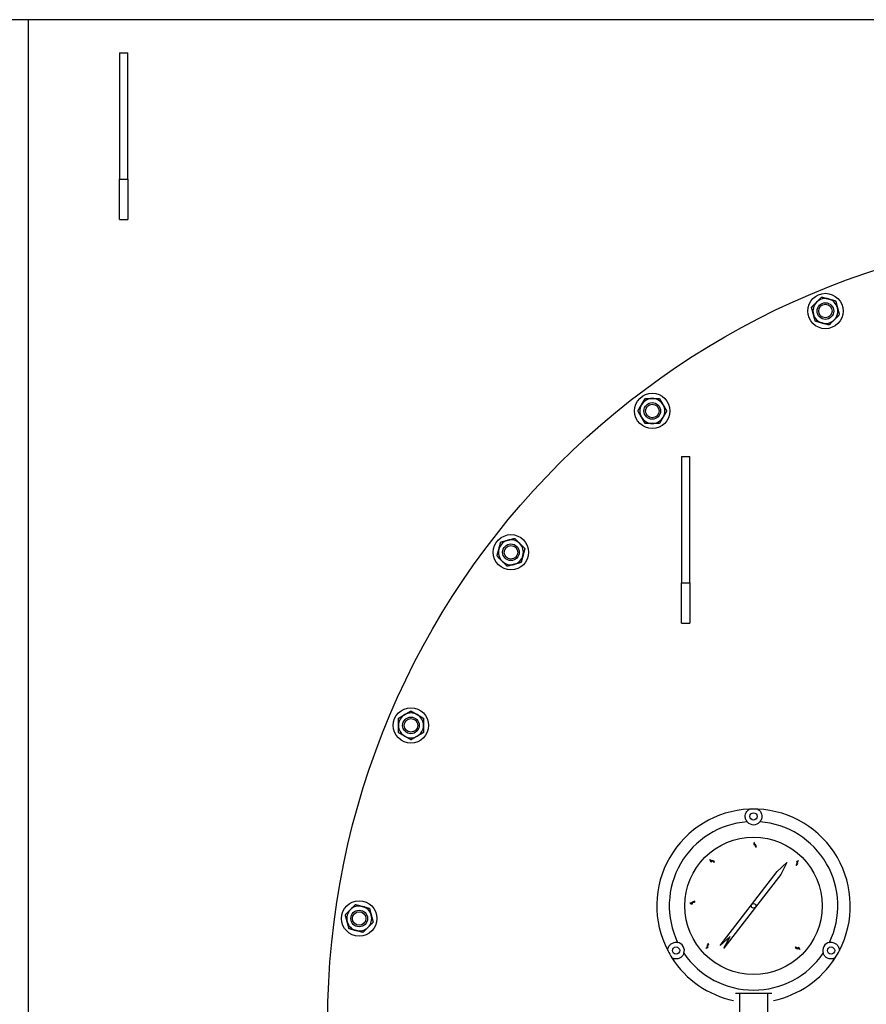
# Model space of a CAD drawing. Header units: inches. Extents: x 24 to 1128, y -74 to 748.
# Tile 50 of 256: x 276 to 301, y 218 to 248. Entities that reach past the tile are written whole.
import ezdxf

# ---------------------------------------------------------------- set-up
doc = ezdxf.new("R2010")
doc.units = ezdxf.units.IN
doc.header["$LTSCALE"] = 32
doc.header["$MEASUREMENT"] = 0
doc.layers.add('Visible (ANSI)', color=7, linetype='Continuous', lineweight=30)

msp = doc.modelspace()

# ---------------------------------------------------------------- linework, layer by layer
at = {"layer": 'Visible (ANSI)'}
for p, q in [((302.84114, 247.61766), (272.84114, 247.61766)), ((276.09114, 247.61766), (276.09114, 184.86766)), ((278.84114, 246.61766), (279.09114, 246.61766)), ((278.84114, 246.61766), (278.84114, 242.82453)), ((279.09114, 242.82453), (279.09114, 246.61766)), ((278.84114, 242.82453), (279.09114, 242.82453)), ((278.84114, 241.61766), (278.84114, 242.82453)), ((279.09114, 242.82453), (279.09114, 241.61766)), ((278.84114, 241.61766), (279.09114, 241.61766)), ((295.71614, 234.49266), (295.96614, 234.49266)), ((295.71614, 234.49266), (295.71614, 230.69953)), ((295.96614, 230.69953), (295.96614, 234.49266)), ((295.71614, 230.69953), (295.96614, 230.69953)), ((295.71614, 229.49266), (295.71614, 230.69953)), ((295.96614, 230.69953), (295.96614, 229.49266)), ((295.71614, 229.49266), (295.96614, 229.49266)), ((298.58575, 222.02977), (298.88099, 222.29964)), ((298.88099, 222.29964), (298.69586, 221.94506)), ((296.8785, 219.81046), (298.58575, 222.02977)), ((298.69586, 221.94506), (297.93601, 220.95732)), ((297.93601, 220.95732), (296.98861, 219.72576)), ((297.17374, 220.08034), (296.8785, 219.81046)), ((296.98861, 219.72576), (297.17374, 220.08034)), ((300.25737, 219.32659), (300.25787, 219.32724)), ((297.46099, 218.37464), (297.46099, 217.56214)), ((298.30099, 218.37464), (298.30099, 217.56214))]:
    msp.add_line(p, q, dxfattribs=at)
for centre, radius in [((308.84114, 217.49266), 23.75), ((300.03943, 238.86689), 0.53125), ((300.03943, 238.86689), 0.25014), ((300.03943, 238.86689), 0.25), ((300.03943, 238.86689), 0.20281), ((294.83963, 235.86479), 0.53125), ((294.83963, 235.86479), 0.25014), ((294.83963, 235.86479), 0.25), ((294.83963, 235.86479), 0.20281), ((290.59402, 231.61918), 0.53125), ((290.59402, 231.61918), 0.25014), ((290.59402, 231.61918), 0.25), ((290.59402, 231.61918), 0.20281), ((287.59192, 226.41938), 0.53125), ((287.59192, 226.41938), 0.25014), ((287.59192, 226.41938), 0.25), ((287.59192, 226.41938), 0.20281), ((297.88099, 223.68714), 0.109), ((297.88099, 220.99964), 2.0625), ((286.03791, 220.61977), 0.53125), ((297.88099, 220.99964), 0.06942), ((286.03791, 220.61977), 0.25014), ((286.03791, 220.61977), 0.25), ((286.03791, 220.61977), 0.20281), ((295.55355, 219.65589), 0.109), ((300.20843, 219.65589), 0.109)]:
    msp.add_circle(centre, radius, dxfattribs=at)
for centre, radius, start, end in [((300.03943, 238.86689), 0.375, 135, 195), ((300.03943, 238.86689), 0.375, 75, 135), ((300.03943, 238.86689), 0.375, 15, 75), ((300.03943, 238.86689), 0.375, 195, 255), ((300.03943, 238.86689), 0.375, 315, 15), ((300.03943, 238.86689), 0.375, 255, 315), ((294.83963, 235.86479), 0.375, 150, 210), ((294.83963, 235.86479), 0.375, 90, 150), ((294.83963, 235.86479), 0.375, 30, 90), ((294.83963, 235.86479), 0.375, 330, 30), ((294.83963, 235.86479), 0.375, 210, 270), ((294.83963, 235.86479), 0.375, 270, 330), ((290.59402, 231.61918), 0.375, 105, 165), ((290.59402, 231.61918), 0.375, 45, 105), ((290.59402, 231.61918), 0.375, 345, 45), ((290.59402, 231.61918), 0.375, 165, 225), ((290.59402, 231.61918), 0.375, 225, 285), ((290.59402, 231.61918), 0.375, 285, 345), ((287.59192, 226.41938), 0.375, 120, 180), ((287.59192, 226.41938), 0.375, 60, 120), ((287.59192, 226.41938), 0.375, 0, 60), ((287.59192, 226.41938), 0.375, 180, 240), ((287.59192, 226.41938), 0.375, 300, 0), ((287.59192, 226.41938), 0.375, 240, 300), ((297.88099, 220.99964), 2.90625, 92.481484, 207.518516), ((297.88099, 220.99964), 2.90625, 87.518516, 92.481484), ((297.88099, 220.99964), 2.90625, 332.481484, 87.518516), ((297.88099, 220.99964), 2.53125, 94.288097, 205.711903), ((297.88099, 223.68714), 0.25, 220.794128, 319.205872), ((297.88099, 220.99964), 2.53125, 334.288097, 85.711903), ((286.03791, 220.61977), 0.375, 75, 135), ((286.03791, 220.61977), 0.375, 15, 75), ((286.03791, 220.61977), 0.375, 135, 195), ((286.03791, 220.61977), 0.375, 315, 15), ((286.03791, 220.61977), 0.375, 195, 255), ((286.03791, 220.61977), 0.375, 255, 315), ((295.55355, 219.65589), 0.25, 340.794128, 79.205872), ((300.20843, 219.65589), 0.25, 100.794128, 199.205872), ((297.88099, 220.99964), 2.90625, 207.518516, 212.481484), ((297.88099, 220.99964), 2.53125, 214.288097, 325.711903), ((297.88099, 220.99964), 2.90625, 327.518516, 332.481484), ((297.88099, 220.99964), 2.90625, 212.481484, 258.093583), ((297.88099, 220.99964), 2.90625, 281.906417, 327.518516)]:
    msp.add_arc(centre, radius, start, end, dxfattribs=at)
msp.add_ellipse((298.50949, 220.63643), major_axis=(1.25914, 2.18166), ratio=0.8655768, start_param=4.60901454, end_param=4.69224749, dxfattribs=at)
for points, weights in [([(299.77426, 239.13206), (299.84531, 239.20311), (299.92735, 239.28515)], [1, 1.0379548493, 1]), ([(299.92735, 239.28515), (300.03943, 239.25512), (300.13648, 239.22912)], [1, 1.0379548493, 1]), ([(299.62117, 238.97896), (299.70321, 239.06101), (299.77426, 239.13206)], [1, 1.0379548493, 1]), ([(299.6772, 238.76984), (299.6512, 238.86689), (299.62117, 238.97896)], [1, 1.0379548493, 1]), ([(300.13648, 239.22912), (300.23354, 239.20311), (300.34561, 239.17308)], [1, 1.0379548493, 1]), ([(300.34561, 239.17308), (300.37564, 239.06101), (300.40165, 238.96395)], [1, 1.0379548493, 1]), ([(299.73324, 238.56071), (299.70321, 238.67278), (299.6772, 238.76984)], [1, 1.0379548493, 1]), ([(300.45768, 238.75482), (300.37564, 238.67278), (300.30459, 238.60173)], [1, 1.0379548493, 1]), ([(300.40165, 238.96395), (300.42765, 238.86689), (300.45768, 238.75482)], [1, 1.0379548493, 1]), ([(299.94237, 238.50467), (299.84531, 238.53068), (299.73324, 238.56071)], [1, 1.0379548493, 1]), ([(300.1515, 238.44863), (300.03943, 238.47866), (299.94237, 238.50467)], [1, 1.0379548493, 1]), ([(300.30459, 238.60173), (300.23354, 238.53068), (300.1515, 238.44863)], [1, 1.0379548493, 1]), ([(294.40662, 235.86479), (294.46463, 235.96527), (294.51487, 236.05229)], [1, 1.0379548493, 1]), ([(294.51487, 236.05229), (294.56511, 236.13931), (294.62313, 236.23979)], [1, 1.0379548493, 1]), ([(294.62313, 236.23979), (294.73915, 236.23979), (294.83963, 236.23979)], [1, 1.0379548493, 1]), ([(294.83963, 236.23979), (294.94011, 236.23979), (295.05614, 236.23979)], [1, 1.0379548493, 1]), ([(295.05614, 236.23979), (295.11415, 236.13931), (295.16439, 236.05229)], [1, 1.0379548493, 1]), ([(295.16439, 236.05229), (295.21463, 235.96527), (295.27264, 235.86479)], [1, 1.0379548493, 1]), ([(294.51487, 235.67729), (294.46463, 235.76431), (294.40662, 235.86479)], [1, 1.0379548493, 1]), ([(295.27264, 235.86479), (295.21463, 235.76431), (295.16439, 235.67729)], [1, 1.0379548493, 1]), ([(294.62313, 235.48979), (294.56511, 235.59027), (294.51487, 235.67729)], [1, 1.0379548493, 1]), ([(294.83963, 235.48979), (294.73915, 235.48979), (294.62313, 235.48979)], [1, 1.0379548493, 1]), ([(295.05614, 235.48979), (294.94011, 235.48979), (294.83963, 235.48979)], [1, 1.0379548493, 1]), ([(295.16439, 235.67729), (295.11415, 235.59027), (295.05614, 235.48979)], [1, 1.0379548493, 1]), ([(290.2318, 231.71623), (290.2578, 231.81329), (290.28783, 231.92536)], [1, 1.0379548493, 1]), ([(290.28783, 231.92536), (290.3999, 231.95539), (290.49696, 231.9814)], [1, 1.0379548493, 1]), ([(290.49696, 231.9814), (290.59402, 232.00741), (290.70609, 232.03743)], [1, 1.0379548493, 1]), ([(290.70609, 232.03743), (290.78813, 231.95539), (290.85918, 231.88434)], [1, 1.0379548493, 1]), ([(290.85918, 231.88434), (290.93023, 231.81329), (291.01228, 231.73125)], [1, 1.0379548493, 1]), ([(290.17576, 231.5071), (290.20579, 231.61918), (290.2318, 231.71623)], [1, 1.0379548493, 1]), ([(291.01228, 231.73125), (290.98225, 231.61918), (290.95624, 231.52212)], [1, 1.0379548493, 1]), ([(290.32885, 231.35401), (290.2578, 231.42506), (290.17576, 231.5071)], [1, 1.0379548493, 1]), ([(290.48195, 231.20092), (290.3999, 231.28296), (290.32885, 231.35401)], [1, 1.0379548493, 1]), ([(290.9002, 231.31299), (290.78813, 231.28296), (290.69107, 231.25695)], [1, 1.0379548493, 1]), ([(290.95624, 231.52212), (290.93023, 231.42506), (290.9002, 231.31299)], [1, 1.0379548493, 1]), ([(290.69107, 231.25695), (290.59402, 231.23095), (290.48195, 231.20092)], [1, 1.0379548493, 1]), ([(287.40442, 226.74414), (287.49143, 226.79438), (287.59192, 226.8524)], [1, 1.0379548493, 1]), ([(287.59192, 226.8524), (287.6924, 226.79438), (287.77942, 226.74414)], [1, 1.0379548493, 1]), ([(287.21692, 226.63589), (287.3174, 226.6939), (287.40442, 226.74414)], [1, 1.0379548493, 1]), ([(287.21692, 226.41938), (287.21692, 226.51986), (287.21692, 226.63589)], [1, 1.0379548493, 1]), ([(287.77942, 226.74414), (287.86643, 226.6939), (287.96692, 226.63589)], [1, 1.0379548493, 1]), ([(287.96692, 226.63589), (287.96692, 226.51986), (287.96692, 226.41938)], [1, 1.0379548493, 1]), ([(287.21692, 226.20288), (287.21692, 226.3189), (287.21692, 226.41938)], [1, 1.0379548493, 1]), ([(287.96692, 226.41938), (287.96692, 226.3189), (287.96692, 226.20288)], [1, 1.0379548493, 1]), ([(287.40442, 226.09462), (287.3174, 226.14486), (287.21692, 226.20288)], [1, 1.0379548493, 1]), ([(287.59192, 225.98637), (287.49143, 226.04438), (287.40442, 226.09462)], [1, 1.0379548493, 1]), ([(287.77942, 226.09462), (287.6924, 226.04438), (287.59192, 225.98637)], [1, 1.0379548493, 1]), ([(287.96692, 226.20288), (287.86643, 226.14486), (287.77942, 226.09462)], [1, 1.0379548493, 1]), ([(285.77275, 220.88493), (285.8438, 220.95598), (285.92584, 221.03802)], [1, 1.0379548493, 1]), ([(285.92584, 221.03802), (286.03791, 221.00799), (286.13497, 220.98199)], [1, 1.0379548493, 1]), ([(286.13497, 220.98199), (286.23203, 220.95598), (286.3441, 220.92595)], [1, 1.0379548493, 1]), ([(285.61965, 220.73184), (285.7017, 220.81388), (285.77275, 220.88493)], [1, 1.0379548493, 1]), ([(285.67569, 220.52271), (285.64968, 220.61977), (285.61965, 220.73184)], [1, 1.0379548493, 1]), ([(286.3441, 220.92595), (286.37413, 220.81388), (286.40013, 220.71682)], [1, 1.0379548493, 1]), ([(286.40013, 220.71682), (286.42614, 220.61977), (286.45617, 220.50769)], [1, 1.0379548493, 1]), ([(285.73173, 220.31358), (285.7017, 220.42565), (285.67569, 220.52271)], [1, 1.0379548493, 1]), ([(286.30308, 220.3546), (286.23203, 220.28355), (286.14998, 220.20151)], [1, 1.0379548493, 1]), ([(286.45617, 220.50769), (286.37413, 220.42565), (286.30308, 220.3546)], [1, 1.0379548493, 1]), ([(285.94086, 220.25754), (285.8438, 220.28355), (285.73173, 220.31358)], [1, 1.0379548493, 1]), ([(286.14998, 220.20151), (286.03791, 220.23154), (285.94086, 220.25754)], [1, 1.0379548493, 1]), ([(297.33446, 218.37464), (297.88099, 218.37464), (298.42751, 218.37464)], [1.01148146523, 1.09566801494, 1.01148146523])]:
    msp.add_rational_spline(points, weights, degree=2, dxfattribs=at)
for points, knots in [([(297.69172, 223.52381), (297.68173, 223.53534), (297.67342, 223.54712), (297.64536, 223.59413), (297.63521, 223.63031), (297.62936, 223.69295), (297.63155, 223.72541), (297.65115, 223.79134), (297.66822, 223.82481), (297.70665, 223.867), (297.72001, 223.87964), (297.74313, 223.8958), (297.74887, 223.89951), (297.75516, 223.90317)], [1.08845993, 1.08845993, 1.08845993, 1.08845993, 1.64749949, 1.64749949, 3.29499898, 3.29499898, 4.72115011, 4.72115011, 6.14730124, 6.14730124, 6.68180599, 6.68180599, 6.84263001, 6.84263001, 6.84263001, 6.84263001]), ([(298.00682, 223.90317), (298.01311, 223.89951), (298.01885, 223.8958), (298.04197, 223.87964), (298.05533, 223.867), (298.09376, 223.82481), (298.11083, 223.79134), (298.13043, 223.72541), (298.13262, 223.69295), (298.12677, 223.63031), (298.11661, 223.59413), (298.08856, 223.54712), (298.08024, 223.53534), (298.07025, 223.52381)], [8.07902497, 8.07902497, 8.07902497, 8.07902497, 8.23984899, 8.23984899, 8.77435374, 8.77435374, 10.20050487, 10.20050487, 11.626656, 11.626656, 13.27415549, 13.27415549, 13.83319505, 13.83319505, 13.83319505, 13.83319505]), ([(297.96525, 222.76878), (297.95287, 222.76859), (297.91995, 222.7681), (297.95314, 222.84037), (297.85444, 222.81823), (297.92699, 222.96447), (297.88902, 222.84905), (297.95747, 222.85778), (297.95047, 222.79246), (297.95705, 222.7903), (297.96525, 222.76878)], [0, 0, 0, 0, 0.076424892, 0.203274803, 0.317820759, 0.516929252, 0.653159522, 0.744058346, 0.88598076, 0.925268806, 0.925268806, 0.925268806, 0.925268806]), ([(296.70879, 222.32738), (296.70004, 222.31862), (296.67677, 222.29533), (296.65022, 222.3703), (296.59485, 222.28565), (296.54499, 222.4411), (296.59818, 222.33185), (296.64119, 222.3858), (296.68169, 222.33407), (296.68791, 222.3371), (296.70879, 222.32738)], [0, 0, 0, 0, 0.076424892, 0.203274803, 0.317820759, 0.516929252, 0.653159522, 0.744058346, 0.88598076, 0.925268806, 0.925268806, 0.925268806, 0.925268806]), ([(299.17407, 222.20997), (299.16507, 222.21846), (299.14111, 222.24104), (299.21527, 222.26976), (299.12905, 222.32264), (299.28298, 222.377), (299.17533, 222.32066), (299.23051, 222.27923), (299.17997, 222.23725), (299.18318, 222.23112), (299.17407, 222.20997)], [0, 0, 0, 0, 0.076424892, 0.203274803, 0.317820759, 0.516929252, 0.653159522, 0.744058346, 0.88598076, 0.925268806, 0.925268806, 0.925268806, 0.925268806]), ([(296.11505, 221.13532), (296.11488, 221.12294), (296.11442, 221.09003), (296.04314, 221.1253), (296.0624, 221.026), (295.91833, 221.10277), (296.03259, 221.06146), (296.02586, 221.13013), (296.09095, 221.12124), (296.0933, 221.12775), (296.11505, 221.13532)], [0, 0, 0, 0, 0.076424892, 0.203274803, 0.317820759, 0.516929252, 0.653159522, 0.744058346, 0.88598076, 0.925268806, 0.925268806, 0.925268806, 0.925268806]), ([(295.30355, 219.65685), (295.30357, 219.66412), (295.30391, 219.67095), (295.30635, 219.69906), (295.31062, 219.71695), (295.32794, 219.77132), (295.34839, 219.80284), (295.39569, 219.85278), (295.4227, 219.87091), (295.47987, 219.89716), (295.51629, 219.90646), (295.57102, 219.90567), (295.58538, 219.90435), (295.60037, 219.90147)], [8.07902497, 8.07902497, 8.07902497, 8.07902497, 8.23984899, 8.23984899, 8.77435374, 8.77435374, 10.20050487, 10.20050487, 11.626656, 11.626656, 13.27415549, 13.27415549, 13.83319505, 13.83319505, 13.83319505, 13.83319505]), ([(296.51972, 219.86655), (296.52822, 219.85755), (296.55082, 219.83362), (296.47512, 219.80926), (296.55812, 219.75145), (296.40129, 219.70613), (296.51203, 219.75612), (296.45935, 219.80069), (296.51225, 219.83966), (296.50939, 219.84597), (296.51972, 219.86655)], [0, 0, 0, 0, 0.076424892, 0.203274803, 0.317820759, 0.516929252, 0.653159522, 0.744058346, 0.88598076, 0.925268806, 0.925268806, 0.925268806, 0.925268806]), ([(299.12841, 219.74231), (299.13663, 219.75156), (299.15851, 219.77616), (299.18937, 219.70287), (299.23973, 219.79059), (299.29854, 219.63831), (299.23909, 219.74427), (299.19928, 219.68791), (299.15585, 219.73721), (299.14982, 219.73382), (299.12841, 219.74231)], [0, 0, 0, 0, 0.076424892, 0.203274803, 0.317820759, 0.516929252, 0.653159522, 0.744058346, 0.88598076, 0.925268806, 0.925268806, 0.925268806, 0.925268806]), ([(300.16161, 219.90147), (300.17659, 219.90435), (300.19096, 219.90567), (300.24569, 219.90646), (300.28211, 219.89716), (300.33928, 219.87091), (300.36629, 219.85278), (300.41359, 219.80284), (300.43404, 219.77132), (300.45136, 219.71695), (300.45563, 219.69906), (300.45806, 219.67095), (300.45841, 219.66412), (300.45843, 219.65685)], [1.08845993, 1.08845993, 1.08845993, 1.08845993, 1.64749949, 1.64749949, 3.29499898, 3.29499898, 4.72115011, 4.72115011, 6.14730124, 6.14730124, 6.68180599, 6.68180599, 6.84263001, 6.84263001, 6.84263001, 6.84263001]), ([(295.78963, 219.57365), (295.78437, 219.55847), (295.77795, 219.54473), (295.75094, 219.49737), (295.72512, 219.47108), (295.67433, 219.43507), (295.64513, 219.42074), (295.57823, 219.40475), (295.5407, 219.4028), (295.48496, 219.41498), (295.46733, 219.42023), (295.44177, 219.43217), (295.43569, 219.43529), (295.42938, 219.43891)], [5.35947552, 5.35947552, 5.35947552, 5.35947552, 5.9482065, 5.9482065, 7.56377367, 7.56377367, 8.9899248, 8.9899248, 10.41607594, 10.41607594, 10.95058069, 10.95058069, 11.11140471, 11.11140471, 11.11140471, 11.11140471]), ([(300.3326, 219.43891), (300.32629, 219.43529), (300.3202, 219.43217), (300.29465, 219.42023), (300.27702, 219.41498), (300.22127, 219.4028), (300.18375, 219.40475), (300.11685, 219.42074), (300.08765, 219.43507), (300.06383, 219.45195), (300.03686, 219.47108), (300.01104, 219.49737), (299.98403, 219.54473), (299.97761, 219.55847), (299.97235, 219.57365)], [-3.54763103, -3.54763103, -3.54763103, -3.54763103, -3.38680701, -3.38680701, -2.85230226, -2.85230226, -1.42615113, -1.42615113, 0, 0, 0, 1.61556717, 1.61556717, 2.20429815, 2.20429815, 2.20429815, 2.20429815])]:
    msp.add_open_spline(points, degree=3, knots=knots, dxfattribs=at)

doc.saveas('drawing.dxf')
